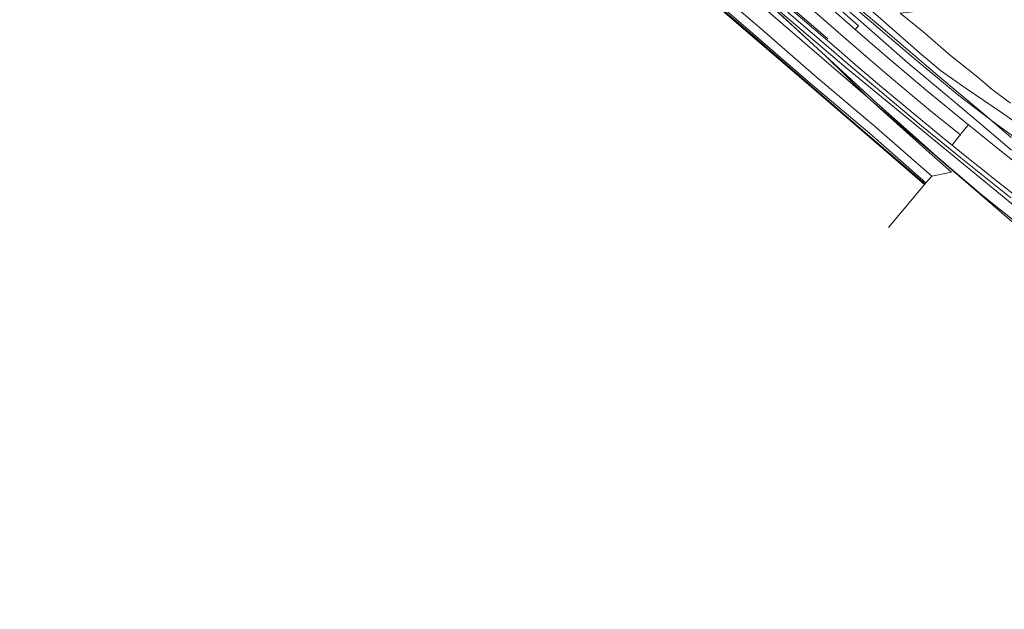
# Model space of a CAD drawing. Header units: metres. Extents: x 163628 to 167676, y 402708 to 405373.
# Tile 2 of 256: x 163988 to 164271, y 402739 to 402908. Entities that reach past the tile are written whole.
import ezdxf

# ---------------------------------------------------------------- set-up
doc = ezdxf.new("R2010")
doc.units = ezdxf.units.M
for name, color, linetype, lineweight in [('X-CA190022.004-UO-BGT_Ondergrond$0$GE_214_Wegmarkering_Lijn_GEM', 253, 'Continuous', 9), ('X-CA190022.004-UO-BGT_Ondergrond$0$GE_244_Taludlijn_Lijn_GEM', 253, 'Continuous', 9), ('X-CA190022.004-UO-BGT_Ondergrond$0$GE_311_WGDRijbaanRegionaleweg_Vlak_GEM', 253, 'Continuous', 9), ('X-CA190022.004-UO-BGT_Ondergrond$0$GE_367_OWGBerm_groenvoorziening_grasenk_GEM', 253, 'Continuous', 9), ('X-CA190022.004-UO-BGT_Ondergrond$0$GE_401_OTDErf_Vlak_GEM', 253, 'Continuous', 9), ('X-CA190022.004-UO-BGT_Ondergrond$0$GE_461_BTDGraslandoverig_Vlak_GEM', 253, 'Continuous', 9), ('X-CA190022.004-UO-BGT_Ondergrond$0$GE_502_WTDWaterloop_Vlak_GEM', 253, 'Continuous', 9), ('X-CA190022.004-UO-BGT_Ondergrond$0$GE_661_SHDMuurGroterDan30cm_Vlak_GEM', 253, 'Continuous', 9), ('X-CA190022.004-UO-KAD_Percelen$0$B-WE-KG-GRENS_PERCEEL-GV', 150, 'Continuous', 9)]:
    doc.layers.add(name, color=color, linetype=linetype, lineweight=lineweight)

msp = doc.modelspace()

# ---------------------------------------------------------------- linework, layer by layer
at = {"layer": 'X-CA190022.004-UO-BGT_Ondergrond$0$GE_214_Wegmarkering_Lijn_GEM'}
msp.add_line((164201.464, 402919.058), (164220.247, 402902.826), dxfattribs=at)
at = {"layer": 'X-CA190022.004-UO-BGT_Ondergrond$0$GE_244_Taludlijn_Lijn_GEM'}
msp.add_line((164234.149, 402884.54), (164197.093, 402918.671), dxfattribs=at)
at = {"layer": 'X-CA190022.004-UO-BGT_Ondergrond$0$GE_311_WGDRijbaanRegionaleweg_Vlak_GEM', "flags": 128}
for points in [[(164209.609, 402916.718), (164221.039, 402906.594), (164231.184, 402897.825), (164237.263, 402892.6), (164244.455, 402886.551), (164250.272, 402881.763), (164258.209, 402875.325), (164257.913, 402874.96), (164256.063, 402872.68), (164255.824, 402872.386), (164253.594, 402874.212), (164243.549, 402882.452), (164235.692, 402889.001), (164228.179, 402895.439), (164222.694, 402900.145), (164216.163, 402905.741), (164205.711, 402914.837)], [(164216.346, 402915.923), (164224.851, 402908.359), (164228.069, 402905.557), (164237.209, 402897.597), (164248.414, 402888.108), (164260.557, 402878.22), (164260.269, 402877.864), (164258.487, 402875.668), (164258.209, 402875.325), (164250.272, 402881.763), (164244.455, 402886.551), (164237.263, 402892.6), (164231.184, 402897.825), (164221.039, 402906.594), (164209.609, 402916.718)]]:
    msp.add_lwpolyline(points, dxfattribs=at)
at = {"layer": 'X-CA190022.004-UO-BGT_Ondergrond$0$GE_367_OWGBerm_groenvoorziening_grasenk_GEM', "flags": 128}
for points in [[(164274.871, 402873.8), (164267.943, 402878.871), (164257.373, 402886.89), (164244.842, 402897.336), (164228.921, 402910.946), (164215.409, 402922.637), (164205.815, 402931.397), (164199.342, 402937.517), (164197.531, 402939.267), (164197.003, 402939.796), (164185.625, 402951.188), (164176.304, 402961.1), (164172.986, 402964.628), (164173.825, 402964.509), (164173.858, 402964.715), (164173.751, 402964.94), (164173.13, 402965.704), (164170.537, 402969.461), (164168.296, 402972.254), (164159.216, 402983.106), (164149.14, 402997.154), (164147.041, 402999.476), (164147.018, 402999.497)], [(164285.553, 402858.313), (164270.512, 402870.169), (164261.974, 402877.066), (164260.557, 402878.22), (164248.414, 402888.108), (164237.209, 402897.597), (164228.069, 402905.557), (164229.004, 402906.616), (164226.7, 402908.64), (164209.199, 402924.386), (164204.718, 402928.723), (164200.465, 402933.137), (164198.496, 402935.181), (164195.492, 402938.212), (164196.025, 402938.771)], [(164272.902, 402870.962), (164263.321, 402879.069), (164254.22, 402886.691), (164243.221, 402895.919), (164232.783, 402905.111), (164223.741, 402913.048), (164214.364, 402921.138), (164206.145, 402929.018), (164201.092, 402933.887), (164196.025, 402938.771), (164197.003, 402939.796)], [(164196.025, 402938.771), (164201.092, 402933.887), (164206.145, 402929.018), (164214.364, 402921.138), (164223.741, 402913.048), (164232.783, 402905.111), (164243.221, 402895.919), (164254.22, 402886.691), (164263.321, 402879.069), (164272.902, 402870.962)], [(164197.003, 402939.796), (164197.531, 402939.267), (164199.342, 402937.517), (164205.815, 402931.397), (164215.409, 402922.637), (164228.921, 402910.946), (164244.842, 402897.336), (164257.373, 402886.89), (164267.943, 402878.871), (164274.871, 402873.8)], [(164205.316, 402933.205), (164206.046, 402932.621), (164223.021, 402919.05), (164229.305, 402913.918), (164235.379, 402908.63), (164246.376, 402898.942), (164252.503, 402893.758), (164259.572, 402888.836), (164270.307, 402881.505), (164280.256, 402874.54)], [(164272.65, 402857.267), (164258.355, 402868.7), (164247.078, 402877.932), (164226.666, 402895.04), (164202.158, 402916.233), (164196.65, 402920.924), (164189.235, 402927.24), (164189.315, 402928.889), (164196.245, 402922.988), (164205.711, 402914.837), (164216.163, 402905.741), (164222.694, 402900.145), (164228.179, 402895.439), (164235.692, 402889.001), (164243.549, 402882.452), (164253.594, 402874.212), (164255.824, 402872.386)], [(164189.235, 402927.24), (164196.65, 402920.924), (164202.158, 402916.233), (164226.666, 402895.04), (164247.078, 402877.932), (164258.355, 402868.7), (164272.65, 402857.267)], [(164280.363, 402849.502), (164262.817, 402863.82), (164225.45, 402894.532), (164208.955, 402908.592), (164197.093, 402918.671), (164189.235, 402927.24)], [(164287.164, 402839.86), (164264.015, 402858.359), (164256.145, 402865.098), (164251.364, 402869.191), (164234.149, 402884.54), (164219.531, 402898.004), (164197.093, 402918.671), (164208.955, 402908.592), (164225.45, 402894.532), (164262.817, 402863.82), (164280.363, 402849.502)], [(164226.7, 402908.64), (164229.004, 402906.616), (164228.069, 402905.557), (164224.851, 402908.359), (164216.346, 402915.923)], [(164255.824, 402872.386), (164260.093, 402868.889), (164265.056, 402864.96), (164267.658, 402862.872), (164276.155, 402856.158)]]:
    msp.add_lwpolyline(points, dxfattribs=at)
at = {"layer": 'X-CA190022.004-UO-BGT_Ondergrond$0$GE_401_OTDErf_Vlak_GEM', "flags": 128}
msp.add_lwpolyline([(164280.256, 402874.54), (164270.307, 402881.505), (164259.572, 402888.836), (164252.503, 402893.758), (164246.376, 402898.942), (164235.379, 402908.63), (164229.305, 402913.918), (164223.021, 402919.05), (164206.046, 402932.621), (164205.316, 402933.205)], dxfattribs=at)
at = {"layer": 'X-CA190022.004-UO-BGT_Ondergrond$0$GE_461_BTDGraslandoverig_Vlak_GEM', "flags": 128}
for points in [[(164182.949, 402918.099), (164198.69, 402904.443), (164215.235, 402890.068), (164232.117, 402875.836), (164248.356, 402861.576), (164248.105, 402861.276)], [(164248.356, 402861.576), (164232.117, 402875.836), (164215.235, 402890.068), (164198.69, 402904.443), (164182.949, 402918.099)], [(164197.093, 402918.671), (164219.531, 402898.004), (164231.385, 402886.351), (164236.239, 402881.909), (164249.315, 402870.272), (164255.721, 402864.582), (164249.998, 402863.515), (164233.427, 402877.974), (164216.881, 402891.962), (164200.409, 402906.286), (164184.544, 402919.901)], [(164184.544, 402919.901), (164200.409, 402906.286), (164216.881, 402891.962), (164233.427, 402877.974), (164249.998, 402863.515), (164248.356, 402861.576)], [(164248.105, 402861.276), (164231.619, 402875.457), (164215.001, 402889.719), (164198.394, 402904.087), (164182.581, 402917.696)]]:
    msp.add_lwpolyline(points, dxfattribs=at)
at = {"layer": 'X-CA190022.004-UO-BGT_Ondergrond$0$GE_502_WTDWaterloop_Vlak_GEM', "flags": 128}
msp.add_lwpolyline([(163988.433, 403055.253), (164012.34, 403063.661), (164014.025, 403062.228), (164018.989, 403057.98), (164081.079, 403004.577), (164149.689, 402945.593), (164214.715, 402889.628), (164247.926, 402861.062), (164237.652, 402848.779)], dxfattribs=at)
at = {"layer": 'X-CA190022.004-UO-BGT_Ondergrond$0$GE_661_SHDMuurGroterDan30cm_Vlak_GEM', "flags": 128}
for points in [[(164247.926, 402861.062), (164214.715, 402889.628), (164149.689, 402945.593)], [(164182.581, 402917.696), (164198.394, 402904.087), (164215.001, 402889.719), (164231.619, 402875.457), (164248.105, 402861.276), (164247.926, 402861.062)]]:
    msp.add_lwpolyline(points, dxfattribs=at)
at = {"layer": 'X-CA190022.004-UO-KAD_Percelen$0$B-WE-KG-GRENS_PERCEEL-GV', "flags": 128}
for points in [[(164369.926, 402739.191), (164395.369, 402744.363), (164395.567, 402744.404), (164365.677, 402770.902), (164358.28, 402777.46), (164304.7, 402823.07), (164226.73, 402890.31), (164151.22, 402955.57), (164075.81, 403021.39), (164009.88, 403079.96), (164007.974, 403081.606), (164005.008, 403078.166), (163988.881, 403059.062), (163992.54, 403057.823), (163997.28, 403056.3), (163998.645, 403057.851), (164004.646, 403052.999), (164001.668, 403049.507), (164006.84, 403044.425), (164024.835, 403026.489), (164028.434, 403022.113)], [(164151.22, 402955.57), (164226.73, 402890.31), (164304.7, 402823.07)], [(164220.107, 402919.214), (164234.758, 402906.917), (164251.79, 402892.395), (164264.567, 402881.607), (164272.824, 402874.547)], [(164272.824, 402874.547), (164264.567, 402881.607), (164251.79, 402892.395), (164234.758, 402906.917), (164220.107, 402919.214)], [(164317.207, 402918.61), (164240.959, 402910.27), (164247.476, 402904.936), (164255.391, 402898.107), (164262.724, 402892.236), (164267.383, 402888.299), (164272.551, 402884.443)], [(164272.551, 402884.443), (164267.383, 402888.299), (164262.724, 402892.236), (164255.391, 402898.107), (164247.476, 402904.936), (164240.959, 402910.27)]]:
    msp.add_lwpolyline(points, dxfattribs=at)

doc.saveas('drawing.dxf')
